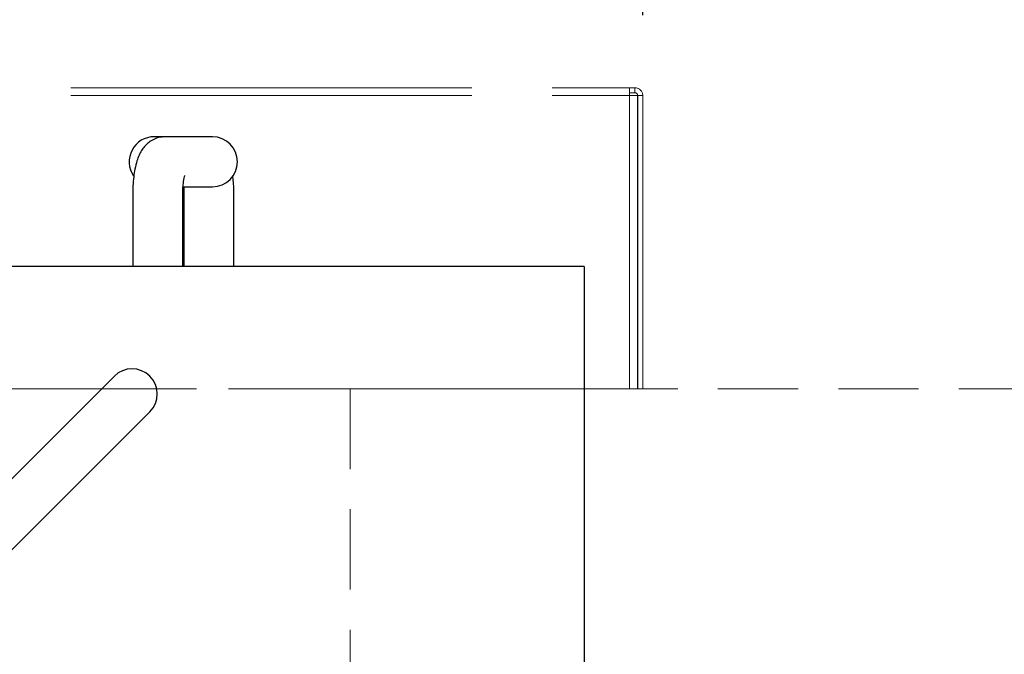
# Model space of a CAD drawing. Header units: inches. Extents: x 35 to 165, y 14 to 115.
# Tile 11 of 40: x 74 to 81, y 40 to 45. Entities that reach past the tile are written whole.
import ezdxf

# ---------------------------------------------------------------- set-up
doc = ezdxf.new("R2010")
doc.units = ezdxf.units.IN
doc.header["$LTSCALE"] = 12
doc.header["$MEASUREMENT"] = 0
doc.linetypes.add('HIDDEN', pattern=[0.075, 0.05, -0.025])
doc.linetypes.add('PHANTOM', pattern=[0.5, 0.25, -0.05, 0.05, -0.05, 0.05, -0.05])
doc.layers.add('FORMAT', color=7, linetype='Continuous')
doc.styles.add('SLDTEXTSTYLE0', font='TXT', dxfattribs={"width": 0.75})
doc.dimstyles.new('SLDDIMSTYLE1', dxfattribs={"dimtxt": 1.17, "dimasz": 1.56, "dimexe": 0, "dimexo": 0.0625, "dimgap": 0.2925, "dimtad": 0, "dimtih": 1, "dimtoh": 1, "dimdec": 3, "dimrnd": 1e-09, "dimzin": 12, "dimdsep": 46, "dimlunit": 5, "dimtxsty": 'SLDTEXTSTYLE0', "dimsah": 1, "dimcen": 0.09, "dimadec": 0, "dimazin": 3, "dimtfac": 1, "dimtdec": 3, "dimtofl": 0, "dimtmove": 0, "dimatfit": 3, "dimfxl": 0, "dimfrac": 2, "dimtolj": 1, "dimtzin": 12, "dimarcsym": 0})

# ---------------------------------------------------------------- blocks, each defined once
blk = doc.blocks.new('_D_5')
at = {"layer": 'FORMAT'}
for p, q in [((56.1253, 44.9891), (56.1253, 50.6715)), ((78.5003, 44.9891), (78.5003, 50.6715)), ((56.1253, 49.1715), (66.0337, 49.1715)), ((78.5003, 49.1715), (68.592, 49.1715))]:
    blk.add_line(p, q, dxfattribs=at)
for points in [[(56.1253, 49.1715), (57.6853, 48.9315), (57.6853, 49.4115)], [(78.5003, 49.1715), (76.9403, 49.4115), (76.9403, 48.9315)]]:
    blk.add_solid(points, dxfattribs=at)
at = {"layer": 'FORMAT', "insert": (66.2988, 49.734), "char_height": 1.17, "attachment_point": 1, "style": 'SLDTEXTSTYLE0'}
blk.add_mtext('9A', dxfattribs=at)

msp = doc.modelspace()

# ---------------------------------------------------------------- linework, layer by layer
at = {"color": 7, "linetype": 'PHANTOM', "lineweight": 18}
for p, q in [((56.2233, 44.4471), (78.4023, 44.4471)), ((78.4023, 44.3891), (78.4023, 44.4471)), ((78.4023, 44.4471), (78.4423, 44.4471)), ((78.4023, 44.4091), (78.4423, 44.4091)), ((78.4423, 44.4091), (78.4423, 44.4471)), ((56.2233, 44.3891), (78.4023, 44.3891)), ((78.4023, 42.1971), (78.4023, 44.3891)), ((78.4023, 44.3891), (78.4603, 44.3891)), ((78.4603, 44.3891), (78.4603, 42.1971)), ((78.4623, 44.3891), (78.5003, 44.3891)), ((78.4623, 42.1971), (78.4623, 44.3891)), ((78.5003, 42.1971), (78.5003, 44.3891)), ((78.4023, 42.1971), (56.2233, 42.1971)), ((78.4603, 42.1971), (78.4023, 42.1971)), ((78.4623, 42.1971), (78.4603, 42.1971)), ((78.5003, 42.1971), (78.4623, 42.1971))]:
    msp.add_line(p, q, dxfattribs=at)
at = {"color": 7, "linetype": 'Continuous', "lineweight": 25}
for p, q in [((74.9311, 44.081), (74.8478, 44.081)), ((75.0653, 44.081), (74.9311, 44.081)), ((75.2829, 44.081), (75.0653, 44.081)), ((75.0653, 43.707), (75.2829, 43.707)), ((74.6868, 43.644), (74.6868, 43.1111)), ((75.0609, 43.1111), (75.0609, 43.644)), ((75.0698, 43.644), (75.0698, 43.1111)), ((75.4439, 43.1111), (75.4439, 43.644)), ((78.0628, 43.1111), (56.5628, 43.1111)), ((78.0628, 43.1111), (78.0628, 43.0521)), ((78.0628, 43.0521), (78.0628, 40.1165)), ((73.4007, 41.1424), (74.5498, 42.2914)), ((74.815, 42.0263), (73.6659, 40.8772))]:
    msp.add_line(p, q, dxfattribs=at)
at = {"color": 7, "linetype": 'PHANTOM', "lineweight": 18}
for centre, radius, start, end in [((78.4423, 44.3891), 0.058, 0, 90), ((78.4423, 44.3891), 0.02, 0, 90), ((78.4216, 42.8576), 0.0407, 341.97256, 0)]:
    msp.add_arc(centre, radius, start, end, dxfattribs=at)
at = {"color": 7, "linetype": 'Continuous', "lineweight": 25}
for centre, radius, start, end in [((74.8478, 43.894), 0.187, 90, 214.22189), ((75.2829, 43.894), 0.187, 270, 90), ((74.6824, 42.1588), 0.1875, 315, 135)]:
    msp.add_arc(centre, radius, start, end, dxfattribs=at)
for points, knots in [([(74.9311, 44.081), (74.9144, 44.0798), (74.8825, 44.0775), (74.8393, 44.0604), (74.8035, 44.0373), (74.7745, 44.0091), (74.7514, 43.9773), (74.7325, 43.9411), (74.7161, 43.8963), (74.7033, 43.8432), (74.6939, 43.7809), (74.6884, 43.718), (74.6869, 43.6712), (74.6868, 43.6473), (74.6868, 43.644)], [0, 0, 0, 0, 0.083835, 0.160406, 0.232513, 0.302734, 0.374047, 0.451234, 0.543376, 0.665234, 0.77267, 0.884075, 0.983943, 1, 1, 1, 1]), ([(75.0609, 43.644), (75.0609, 43.652), (75.0611, 43.6754), (75.0632, 43.7128), (75.0673, 43.7498), (75.0718, 43.7755), (75.0757, 43.7898), (75.076, 43.7906), (75.0761, 43.7909)], [0, 0, 0, 0, 0.116146, 0.337748, 0.554245, 0.73319, 0.890366, 1, 1, 1, 1]), ([(75.4439, 43.644), (75.4438, 43.6554), (75.4435, 43.6885), (75.441, 43.7388), (75.4365, 43.7749), (75.4346, 43.791)], [0, 0, 0, 0, 0.224628, 0.653909, 1, 1, 1, 1]), ([(75.0674, 43.707), (75.0677, 43.7044), (75.0692, 43.6885), (75.0697, 43.6664), (75.0698, 43.6477), (75.0698, 43.644)], [0, 0, 0, 0, 0.135918, 0.825549, 1, 1, 1, 1])]:
    msp.add_open_spline(points, degree=3, knots=knots, dxfattribs=at)
at = {"layer": 'FORMAT', "linetype": 'HIDDEN', "lineweight": 18}
for p, q in [((38.5628, 42.1971), (94.2484, 42.1971)), ((76.3128, 42.1971), (76.3128, 31.9471))]:
    msp.add_line(p, q, dxfattribs=at)

# ---------------------------------------------------------------- dimensions: what is measured, and where the dimension line sits
at = {"layer": 'FORMAT'}
dim = msp.add_linear_dim(base=(56.1253, 49.1715), p1=(78.5003, 44.3891), p2=(56.1253, 44.3891), text='9A', dimstyle='SLDDIMSTYLE1', dxfattribs=at)
dim.commit()
dim.dimension.update_dxf_attribs({"geometry": '_D_5', "text_midpoint": (67.3128, 49.1715), "dimtype": 160})

doc.saveas('drawing.dxf')
